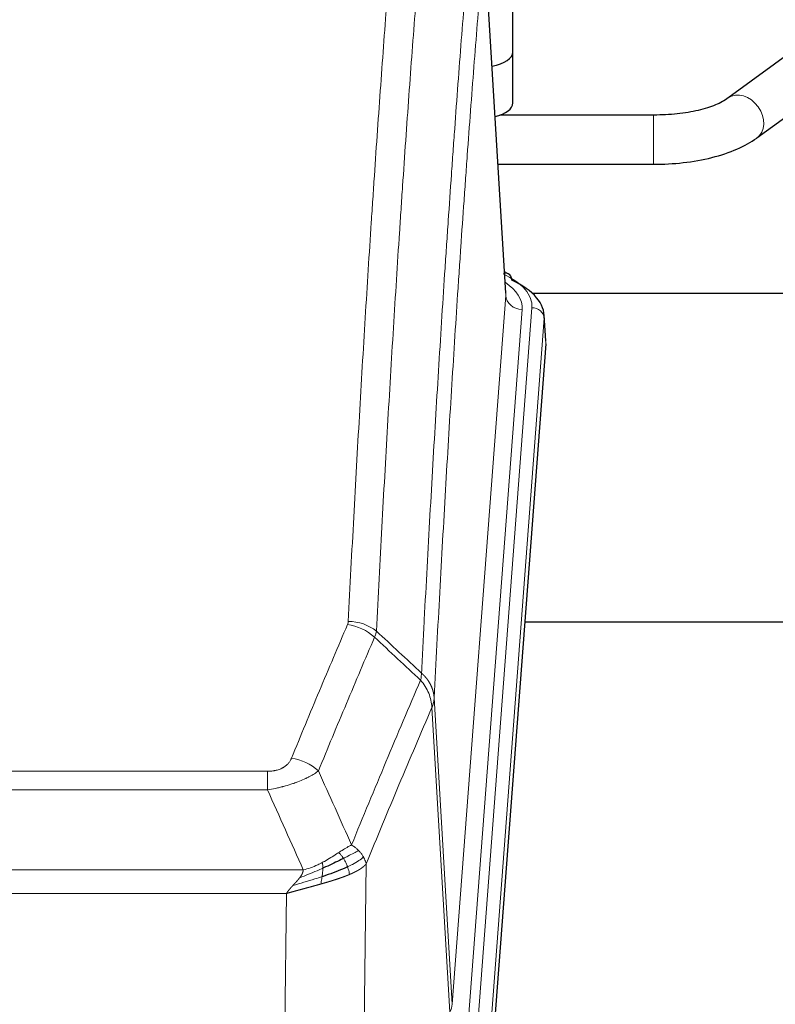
# Model space of a CAD drawing. Header units: inches. Extents: x 0 to 23760, y -13 to 16800.
# Tile 202 of 223: x 19603 to 19788, y 14300 to 14540. Entities that reach past the tile are written whole.
import ezdxf

# ---------------------------------------------------------------- set-up
doc = ezdxf.new("R2010")
doc.units = ezdxf.units.IN
doc.layers.add('254', color=7, linetype='Continuous', true_color=0xffffff)

msp = doc.modelspace()

# ---------------------------------------------------------------- linework, layer by layer
at = {"layer": '254', "color": 2, "linetype": 'Continuous', "lineweight": 25}
for p, q in [((19723.72, 14532.526), (19723.72, 14572.6)), ((19721.988, 14473.777), (19716.738, 14560.414)), ((19793.469, 14533.96), (19776.148, 14521.282)), ((19723.72, 14520.108), (19723.72, 14532.526)), ((19783.236, 14511.599), (19800.557, 14524.277)), ((19758.042, 14517.157), (19720.534, 14517.157)), ((19720.086, 14505.157), (19758.042, 14505.157)), ((19722.62, 14478.484), (19721.676, 14478.92)), ((19728.412, 14473.763), (19868.22, 14473.763)), ((19731.748, 14462.144), (19731.367, 14468.427)), ((19731.742, 14461.361), (19718.624, 14287.907)), ((19804.56, 14393.597), (19726.617, 14393.597))]:
    msp.add_line(p, q, dxfattribs=at)
at = {"layer": '254', "color": 110, "linetype": 'Continuous', "lineweight": 13}
for p, q in [((19721.984, 14473.202), (19716.736, 14559.791)), ((19758.042, 14517.157), (19758.042, 14505.157)), ((19708.917, 14300.429), (19721.984, 14473.202)), ((19725.976, 14469.775), (19712.909, 14297.002)), ((19715.257, 14296.85), (19728.367, 14470.21)), ((19731.361, 14467.64), (19718.251, 14294.28)), ((19731.742, 14461.361), (19731.361, 14467.64)), ((19704.541, 14375.105), (19708.917, 14300.429)), ((19708.336, 14298.52), (19703.984, 14372.772)), ((19458.549, 14357.224), (19663.891, 14357.224)), ((19663.891, 14352.661), (19663.891, 14357.224)), ((19663.891, 14352.661), (19458.549, 14352.661)), ((19687.942, 14334.627), (19686.984, 14258.977)), ((19449.817, 14333.181), (19672.623, 14333.181)), ((19668.51, 14327.437), (19453.93, 14327.437)), ((19667.541, 14250.942), (19668.51, 14327.437))]:
    msp.add_line(p, q, dxfattribs=at)
at = {"layer": '254', "color": 2, "linetype": 'Continuous', "lineweight": 25}
for centre, major_axis, ratio, start_param, end_param in [((19715.72, 14532.526), (-8, 0), 0.4617486, 1.9439586, 3.1415927), ((19715.72, 14520.108), (-8, 0), 0.4617486, 2.0459273, 3.1415927), ((19721.362, 14475.761), (1.258, 2.724), 0.6272114, 5.3993548, 6.2831797), ((19704.348, 14467.923), (27.03, 0.194), 0.4633579, 6.2451225, 7.0642357)]:
    msp.add_ellipse(centre, major_axis=major_axis, ratio=ratio, start_param=start_param, end_param=end_param, dxfattribs=at)
at = {"layer": '254', "color": 110, "linetype": 'Continuous', "lineweight": 13}
for centre, major_axis, ratio, start_param, end_param in [((19779.692, 14516.44), (-3.544, 4.842), 0.7848856, 3.1281636, 6.2697562), ((19704.348, 14470.584), (24.034, 0.016), 0.461198, 6.2480186, 7.0671317), ((19721.362, 14475.761), (1.258, 2.724), 0.6272114, 6.2831797, 6.7581181), ((19701.956, 14470.149), (24.034, 0.016), 0.461198, 6.2480186, 6.8801307), ((19725.976, 14473.323), (3.989, -0.302), 0.8864705, 3.2608937, 4.7793301), ((19728.367, 14467.549), (2.991, -0.226), 0.8864705, 0.119301, 1.6377375), ((19683.587, 14385.476), (-9.987, 0.512), 0.8285973, 3.9974013, 4.7548106), ((19683.399, 14384.685), (-9.188, 3.948), 0.8056434, 4.2999866, 5.045624), ((19669.738, 14352.223), (9.245, -3.812), 0.7933159, 1.14397, 1.886928), ((19688.891, 14300.941), (-20.038, 0.241), 0.4621297, 2.903225, 3.1123764)]:
    msp.add_ellipse(centre, major_axis=major_axis, ratio=ratio, start_param=start_param, end_param=end_param, dxfattribs=at)
for points, knots in [([(19683.587, 14393.766), (19684.025, 14402.344), (19684.915, 14419.263), (19685.836, 14435.705), (19686.538, 14447.858), (19686.774, 14451.879), (19687.249, 14459.862), (19687.489, 14463.824), (19688.215, 14475.619), (19688.706, 14483.36), (19689.329, 14492.885), (19689.455, 14494.782), (19689.706, 14498.56), (19690.084, 14504.205), (19690.467, 14509.779), (19691.237, 14520.833), (19692.28, 14535.323), (19693.887, 14556.307), (19694.988, 14569.797), (19695.545, 14576.417)], [0, 0, 0, 0, 0.125, 0.25, 0.25, 0.3125, 0.3125, 0.375, 0.375, 0.5, 0.5, 0.53125, 0.53125, 0.5625, 0.625, 0.625, 0.75, 0.875, 1, 1, 1, 1]), ([(19702.429, 14573.828), (19701.87, 14567.215), (19700.768, 14553.741), (19699.159, 14532.78), (19698.115, 14518.308), (19697.343, 14507.266), (19696.96, 14501.699), (19696.581, 14496.061), (19696.33, 14492.287), (19696.204, 14490.392), (19695.58, 14480.879), (19695.088, 14473.146), (19694.362, 14461.365), (19694.122, 14457.408), (19693.645, 14449.434), (19693.409, 14445.418), (19692.706, 14433.279), (19691.784, 14416.857), (19690.893, 14399.958), (19690.454, 14391.389)], [0, 0, 0, 0, 0.125, 0.25, 0.375, 0.375, 0.4375, 0.46875, 0.46875, 0.5, 0.5, 0.625, 0.625, 0.6875, 0.6875, 0.75, 0.75, 0.875, 1, 1, 1, 1]), ([(19701.451, 14381.167), (19701.507, 14382.257), (19701.563, 14383.346), (19701.675, 14385.519), (19701.843, 14388.772), (19702.239, 14396.322), (19702.583, 14402.723), (19703.276, 14415.433), (19704.216, 14432.131), (19705.675, 14456.432), (19706.679, 14472.136), (19707.253, 14480.83), (19707.317, 14481.794), (19707.445, 14483.719), (19707.637, 14486.599), (19708.089, 14493.277), (19708.48, 14498.93), (19708.809, 14503.6), (19708.875, 14504.533), (19709.006, 14506.393), (19709.205, 14509.177), (19709.67, 14515.63), (19710.073, 14521.089), (19710.884, 14531.908), (19711.981, 14546.073), (19713.109, 14559.716), (19713.68, 14566.407)], [0, 0, 0, 0, 0.015625, 0.015625, 0.03125, 0.0625, 0.125, 0.125, 0.25, 0.375, 0.5, 0.5, 0.515625, 0.515625, 0.53125, 0.5625, 0.625, 0.625, 0.640625, 0.640625, 0.65625, 0.6875, 0.75, 0.75, 0.875, 1, 1, 1, 1]), ([(19716.736, 14559.791), (19716.166, 14553.119), (19715.041, 14539.513), (19713.947, 14525.388), (19713.138, 14514.6), (19712.736, 14509.157), (19712.272, 14502.723), (19712.075, 14499.947), (19711.943, 14498.092), (19711.878, 14497.162), (19711.55, 14492.506), (19711.16, 14486.87), (19710.709, 14480.211), (19710.517, 14477.339), (19710.39, 14475.421), (19710.326, 14474.46), (19709.754, 14465.792), (19708.752, 14450.135), (19707.298, 14425.908), (19705.891, 14400.94), (19704.986, 14383.8), (19704.541, 14375.105)], [0, 0, 0, 0, 0.125, 0.25, 0.25, 0.3125, 0.34375, 0.359375, 0.359375, 0.375, 0.375, 0.4375, 0.46875, 0.484375, 0.484375, 0.5, 0.5, 0.625, 0.75, 0.875, 1, 1, 1, 1]), ([(19683.587, 14393.766), (19683.58, 14393.631), (19683.561, 14393.498), (19683.499, 14393.233), (19683.455, 14393.102), (19683.399, 14392.971)], [0, 0, 0, 0, 0.5, 0.5, 1, 1, 1, 1]), ([(19669.738, 14360.379), (19670.872, 14363.14), (19672.007, 14365.89), (19674.28, 14371.368), (19675.417, 14374.095), (19678.833, 14382.243), (19681.114, 14387.63), (19683.399, 14392.971)], [0, 0, 0, 0, 0.25, 0.25, 0.5, 0.5, 1, 1, 1, 1]), ([(19689.996, 14389.884), (19687.708, 14384.548), (19685.424, 14379.166), (19682.004, 14371.025), (19680.865, 14368.3), (19678.59, 14362.827), (19677.454, 14360.08), (19676.318, 14357.321)], [0, 0, 0, 0, 0.5, 0.5, 0.75, 0.75, 1, 1, 1, 1]), ([(19684.385, 14339.273), (19685.783, 14342.688), (19687.183, 14346.086), (19689.985, 14352.847), (19691.388, 14356.211), (19695.601, 14366.251), (19698.417, 14372.875), (19701.239, 14379.43)], [0, 0, 0, 0, 0.25, 0.25, 0.5, 0.5, 1, 1, 1, 1]), ([(19701.451, 14381.167), (19701.43, 14380.904), (19701.415, 14380.616), (19701.357, 14380.026), (19701.314, 14379.724), (19701.239, 14379.43)], [0, 0, 0, 0, 0.5, 0.5, 1, 1, 1, 1]), ([(19701.239, 14379.43), (19701.648, 14378.947), (19702.021, 14378.436), (19702.679, 14377.373), (19702.965, 14376.82), (19703.436, 14375.688), (19703.622, 14375.109), (19703.885, 14373.943), (19703.963, 14373.355), (19703.984, 14372.772)], [0, 0, 0, 0, 0.25, 0.25, 0.5, 0.5, 0.75, 0.75, 1, 1, 1, 1]), ([(19701.451, 14381.167), (19701.464, 14381.156), (19701.489, 14381.133), (19701.527, 14381.099), (19701.565, 14381.064), (19701.604, 14381.028), (19701.642, 14380.992), (19701.68, 14380.956), (19701.719, 14380.919), (19701.757, 14380.882), (19701.796, 14380.844), (19701.835, 14380.806), (19701.874, 14380.767), (19701.913, 14380.728), (19701.952, 14380.689), (19701.991, 14380.648), (19702.03, 14380.608), (19702.069, 14380.567), (19702.108, 14380.525), (19702.147, 14380.483), (19702.187, 14380.441), (19702.226, 14380.398), (19702.265, 14380.354), (19702.304, 14380.31), (19702.344, 14380.265), (19702.383, 14380.22), (19702.422, 14380.175), (19702.461, 14380.129), (19702.5, 14380.082), (19702.539, 14380.035), (19702.578, 14379.987), (19702.617, 14379.939), (19702.656, 14379.89), (19702.694, 14379.841), (19702.733, 14379.791), (19702.772, 14379.741), (19702.81, 14379.69), (19702.848, 14379.638), (19702.886, 14379.586), (19702.924, 14379.534), (19702.962, 14379.481), (19703, 14379.427), (19703.037, 14379.373), (19703.074, 14379.318), (19703.112, 14379.263), (19703.148, 14379.207), (19703.185, 14379.151), (19703.222, 14379.094), (19703.258, 14379.037), (19703.294, 14378.979), (19703.329, 14378.92), (19703.365, 14378.861), (19703.4, 14378.801), (19703.435, 14378.741), (19703.47, 14378.68), (19703.504, 14378.619), (19703.538, 14378.557), (19703.571, 14378.494), (19703.605, 14378.431), (19703.64, 14378.363), (19703.677, 14378.29), (19703.715, 14378.212), (19703.753, 14378.134), (19703.789, 14378.056), (19703.825, 14377.977), (19703.86, 14377.898), (19703.895, 14377.819), (19703.928, 14377.74), (19703.961, 14377.66), (19703.992, 14377.58), (19704.023, 14377.5), (19704.053, 14377.42), (19704.082, 14377.339), (19704.111, 14377.258), (19704.138, 14377.177), (19704.165, 14377.096), (19704.191, 14377.015), (19704.215, 14376.933), (19704.239, 14376.852), (19704.263, 14376.77), (19704.285, 14376.688), (19704.306, 14376.605), (19704.327, 14376.523), (19704.347, 14376.44), (19704.365, 14376.358), (19704.383, 14376.275), (19704.4, 14376.192), (19704.416, 14376.109), (19704.432, 14376.026), (19704.446, 14375.942), (19704.46, 14375.859), (19704.472, 14375.776), (19704.484, 14375.692), (19704.495, 14375.608), (19704.505, 14375.525), (19704.514, 14375.441), (19704.522, 14375.357), (19704.529, 14375.273), (19704.535, 14375.189), (19704.539, 14375.133), (19704.541, 14375.105)], [0, 0, 0, 0, 0.0069372, 0.0139334, 0.0209887, 0.028103, 0.0352764, 0.0425088, 0.0498003, 0.0571509, 0.0645605, 0.0720292, 0.0795569, 0.0871437, 0.0947896, 0.1024945, 0.1102584, 0.1180815, 0.1259636, 0.1339048, 0.141905, 0.1499643, 0.1580827, 0.1662601, 0.1744966, 0.1827922, 0.1911468, 0.1995605, 0.2080333, 0.2165651, 0.225156, 0.233806, 0.2425151, 0.2512832, 0.2601104, 0.2689967, 0.277942, 0.2869465, 0.29601, 0.3051325, 0.3143142, 0.3235549, 0.3328547, 0.3422136, 0.3516315, 0.3611085, 0.3706446, 0.3802398, 0.3898941, 0.3996074, 0.4093798, 0.4192113, 0.4291019, 0.4390515, 0.4490602, 0.459128, 0.4692549, 0.4794409, 0.4896859, 0.4999901, 0.5124905, 0.524991, 0.5374914, 0.5499918, 0.5624922, 0.5749926, 0.587493, 0.5999934, 0.6124937, 0.6249941, 0.6374944, 0.6499948, 0.6624951, 0.6749954, 0.6874957, 0.699996, 0.7124963, 0.7249966, 0.7374968, 0.7499971, 0.7624973, 0.7749976, 0.7874978, 0.799998, 0.8124982, 0.8249984, 0.8374986, 0.8499988, 0.8624989, 0.8749991, 0.8874992, 0.8999993, 0.9124995, 0.9249996, 0.9374997, 0.9499998, 0.9624998, 0.9749999, 0.9875, 1, 1, 1, 1]), ([(19704.541, 14375.105), (19704.54, 14375.098), (19704.539, 14375.072), (19704.535, 14375.016), (19704.529, 14374.924), (19704.517, 14374.797), (19704.498, 14374.635), (19704.47, 14374.438), (19704.428, 14374.206), (19704.384, 14374.006), (19704.345, 14373.853), (19704.32, 14373.757), (19704.294, 14373.663), (19704.267, 14373.571), (19704.24, 14373.482), (19704.212, 14373.394), (19704.184, 14373.309), (19704.155, 14373.226), (19704.127, 14373.145), (19704.098, 14373.066), (19704.07, 14372.99), (19704.041, 14372.915), (19704.013, 14372.843), (19703.994, 14372.795), (19703.984, 14372.772)], [0, 0, 0, 0, 0.0092499, 0.0337179, 0.073404, 0.128308, 0.1984299, 0.2837694, 0.3843264, 0.5001005, 0.5424888, 0.5838484, 0.6241794, 0.6634821, 0.7017567, 0.7390032, 0.7752221, 0.8104134, 0.8445775, 0.8777146, 0.909825, 0.9409091, 0.9709673, 1, 1, 1, 1]), ([(19703.984, 14372.772), (19701.299, 14366.539), (19698.619, 14360.244), (19694.608, 14350.708), (19693.273, 14347.513), (19690.605, 14341.093), (19689.273, 14337.868), (19687.942, 14334.627)], [0, 0, 0, 0, 0.5, 0.5, 0.75, 0.75, 1, 1, 1, 1]), ([(19669.738, 14360.379), (19669.717, 14360.327), (19669.695, 14360.276), (19669.649, 14360.175), (19669.625, 14360.124), (19669.549, 14359.972), (19669.495, 14359.873), (19669.377, 14359.675), (19669.314, 14359.577), (19669.177, 14359.384), (19669.104, 14359.289), (19668.946, 14359.101), (19668.862, 14359.009), (19668.727, 14358.872), (19668.681, 14358.827), (19668.584, 14358.738), (19668.534, 14358.693), (19668.381, 14358.562), (19668.273, 14358.478), (19668.045, 14358.314), (19667.925, 14358.236), (19667.735, 14358.123), (19667.638, 14358.068), (19667.537, 14358.014), (19667.469, 14357.979), (19667.434, 14357.962), (19667.26, 14357.876), (19667.116, 14357.812), (19666.669, 14357.635), (19666.352, 14357.536), (19665.932, 14357.437), (19665.846, 14357.418), (19665.673, 14357.383), (19665.587, 14357.367), (19665.325, 14357.323), (19665.149, 14357.299), (19664.794, 14357.261), (19664.616, 14357.247), (19664.255, 14357.229), (19664.074, 14357.224), (19663.891, 14357.224)], [0, 0, 0, 0, 0.03125, 0.03125, 0.0625, 0.0625, 0.125, 0.125, 0.1875, 0.1875, 0.25, 0.25, 0.3125, 0.3125, 0.34375, 0.34375, 0.375, 0.375, 0.4375, 0.4375, 0.5, 0.5, 0.53125, 0.546875, 0.546875, 0.5625, 0.5625, 0.625, 0.625, 0.75, 0.75, 0.78125, 0.78125, 0.8125, 0.8125, 0.875, 0.875, 0.9375, 0.9375, 1, 1, 1, 1]), ([(19676.318, 14357.321), (19676.021, 14357.088), (19675.694, 14356.857), (19674.981, 14356.4), (19674.595, 14356.173), (19673.967, 14355.837), (19673.695, 14355.697), (19673.409, 14355.559), (19673.294, 14355.503), (19673.236, 14355.476), (19673.061, 14355.393), (19672.942, 14355.339), (19672.34, 14355.068), (19671.83, 14354.857), (19671.158, 14354.601), (19671.022, 14354.55), (19670.815, 14354.475), (19670.745, 14354.45), (19670.606, 14354.4), (19670.536, 14354.375), (19670.183, 14354.252), (19669.897, 14354.156), (19669.02, 14353.876), (19668.416, 14353.698), (19667.712, 14353.509), (19667.634, 14353.488), (19667.476, 14353.446), (19667.397, 14353.426), (19667.159, 14353.365), (19666.999, 14353.325), (19666.52, 14353.207), (19666.197, 14353.132), (19665.222, 14352.915), (19664.562, 14352.782), (19663.891, 14352.661)], [0, 0, 0, 0, 0.125, 0.125, 0.25, 0.25, 0.3125, 0.328125, 0.328125, 0.34375, 0.34375, 0.375, 0.375, 0.5, 0.5, 0.53125, 0.53125, 0.546875, 0.546875, 0.5625, 0.5625, 0.625, 0.625, 0.75, 0.75, 0.765625, 0.765625, 0.78125, 0.78125, 0.8125, 0.8125, 0.875, 0.875, 1, 1, 1, 1]), ([(19684.385, 14339.273), (19683.692, 14338.946), (19682.926, 14338.48), (19681.799, 14337.76), (19681.509, 14337.572), (19681.21, 14337.378)], [0, 0, 0, 0, 0.75, 0.75, 1, 1, 1, 1]), ([(19686.092, 14337.928), (19685.97, 14338.052), (19685.842, 14338.173), (19685.509, 14338.469), (19685.299, 14338.64), (19684.857, 14338.968), (19684.626, 14339.125), (19684.385, 14339.273)], [0, 0, 0, 0, 0.25, 0.25, 0.625, 0.625, 1, 1, 1, 1]), ([(19681.21, 14337.378), (19681.061, 14337.281), (19680.909, 14337.183), (19680.295, 14336.785), (19679.815, 14336.478), (19678.821, 14335.864), (19678.307, 14335.558), (19677.599, 14335.163), (19677.421, 14335.066), (19677.241, 14334.97)], [0, 0, 0, 0, 0.125, 0.125, 0.5, 0.5, 0.875, 0.875, 1, 1, 1, 1]), ([(19682.434, 14335.998), (19682.336, 14336.153), (19682.234, 14336.3), (19681.977, 14336.644), (19681.82, 14336.828), (19681.509, 14337.144), (19681.356, 14337.276), (19681.21, 14337.378)], [0, 0, 0, 0, 0.25, 0.25, 0.625, 0.625, 1, 1, 1, 1]), ([(19686.092, 14337.928), (19685.394, 14337.546), (19684.523, 14337.073), (19683.162, 14336.368), (19682.806, 14336.185), (19682.434, 14335.998)], [0, 0, 0, 0, 0.75, 0.75, 1, 1, 1, 1]), ([(19683.42, 14333.925), (19683.389, 14334.013), (19683.357, 14334.102), (19683.222, 14334.459), (19683.109, 14334.73), (19682.86, 14335.258), (19682.724, 14335.516), (19682.532, 14335.84), (19682.484, 14335.92), (19682.434, 14335.998)], [0, 0, 0, 0, 0.125, 0.125, 0.5, 0.5, 0.875, 0.875, 1, 1, 1, 1]), ([(19687.303, 14336.34), (19686.69, 14335.756), (19685.795, 14335.148), (19684.265, 14334.332), (19683.855, 14334.128), (19683.42, 14333.925)], [0, 0, 0, 0, 0.75, 0.75, 1, 1, 1, 1]), ([(19687.303, 14336.34), (19687.264, 14336.41), (19687.223, 14336.479), (19687.056, 14336.755), (19686.917, 14336.958), (19686.613, 14337.357), (19686.449, 14337.552), (19686.214, 14337.804), (19686.154, 14337.866), (19686.092, 14337.928)], [0, 0, 0, 0, 0.125, 0.125, 0.5, 0.5, 0.875, 0.875, 1, 1, 1, 1]), ([(19687.942, 14334.627), (19687.858, 14335.06), (19687.716, 14335.494), (19687.453, 14336.06), (19687.381, 14336.201), (19687.303, 14336.34)], [0, 0, 0, 0, 0.75, 0.75, 1, 1, 1, 1]), ([(19677.391, 14333.601), (19676.933, 14333.396), (19676.469, 14333.193), (19674.599, 14332.388), (19673.162, 14331.805), (19671.752, 14331.283)], [0, 0, 0, 0, 0.25, 0.25, 1, 1, 1, 1]), ([(19677.241, 14334.97), (19676.88, 14334.778), (19676.513, 14334.593), (19675.019, 14333.889), (19673.843, 14333.447), (19672.623, 14333.181)], [0, 0, 0, 0, 0.25, 0.25, 1, 1, 1, 1]), ([(19677.222, 14331.54), (19677.234, 14331.627), (19677.246, 14331.715), (19677.291, 14332.068), (19677.319, 14332.336), (19677.363, 14332.862), (19677.378, 14333.119), (19677.388, 14333.444), (19677.39, 14333.523), (19677.391, 14333.601)], [0, 0, 0, 0, 0.125, 0.125, 0.5, 0.5, 0.875, 0.875, 1, 1, 1, 1]), ([(19677.391, 14333.601), (19677.393, 14333.756), (19677.391, 14333.903), (19677.378, 14334.247), (19677.362, 14334.43), (19677.313, 14334.743), (19677.281, 14334.872), (19677.241, 14334.97)], [0, 0, 0, 0, 0.25, 0.25, 0.625, 0.625, 1, 1, 1, 1]), ([(19683.91, 14332.079), (19683.839, 14332.44), (19683.74, 14332.899), (19683.538, 14333.574), (19683.482, 14333.748), (19683.42, 14333.925)], [0, 0, 0, 0, 0.75, 0.75, 1, 1, 1, 1]), ([(19687.942, 14334.627), (19687.936, 14334.62), (19687.924, 14334.606), (19687.906, 14334.584), (19687.888, 14334.563), (19687.869, 14334.541), (19687.851, 14334.52), (19687.832, 14334.499), (19687.813, 14334.478), (19687.794, 14334.457), (19687.775, 14334.436), (19687.755, 14334.415), (19687.736, 14334.395), (19687.716, 14334.374), (19687.696, 14334.353), (19687.676, 14334.333), (19687.656, 14334.313), (19687.635, 14334.292), (19687.615, 14334.272), (19687.594, 14334.252), (19687.573, 14334.232), (19687.552, 14334.212), (19687.531, 14334.192), (19687.51, 14334.172), (19687.489, 14334.153), (19687.467, 14334.133), (19687.445, 14334.114), (19687.424, 14334.094), (19687.402, 14334.075), (19687.38, 14334.056), (19687.358, 14334.036), (19687.336, 14334.017), (19687.313, 14333.998), (19687.291, 14333.98), (19687.268, 14333.961), (19687.246, 14333.942), (19687.223, 14333.923), (19687.2, 14333.905), (19687.177, 14333.886), (19687.154, 14333.868), (19687.131, 14333.85), (19687.108, 14333.831), (19687.085, 14333.813), (19687.061, 14333.795), (19687.038, 14333.777), (19687.014, 14333.759), (19686.99, 14333.742), (19686.967, 14333.724), (19686.943, 14333.706), (19686.919, 14333.689), (19686.895, 14333.671), (19686.871, 14333.654), (19686.847, 14333.636), (19686.823, 14333.619), (19686.799, 14333.602), (19686.775, 14333.585), (19686.75, 14333.568), (19686.726, 14333.551), (19686.702, 14333.534), (19686.677, 14333.518), (19686.653, 14333.501), (19686.628, 14333.485), (19686.603, 14333.468), (19686.579, 14333.452), (19686.554, 14333.435), (19686.529, 14333.419), (19686.505, 14333.403), (19686.48, 14333.387), (19686.455, 14333.371), (19686.43, 14333.355), (19686.405, 14333.339), (19686.38, 14333.324), (19686.355, 14333.308), (19686.33, 14333.292), (19686.305, 14333.277), (19686.28, 14333.262), (19686.255, 14333.246), (19686.23, 14333.231), (19686.205, 14333.216), (19686.18, 14333.201), (19686.155, 14333.186), (19686.13, 14333.171), (19686.105, 14333.156), (19686.08, 14333.141), (19686.055, 14333.127), (19686.03, 14333.112), (19686.005, 14333.097), (19685.98, 14333.083), (19685.955, 14333.069), (19685.93, 14333.054), (19685.905, 14333.04), (19685.88, 14333.026), (19685.855, 14333.012), (19685.829, 14332.998), (19685.804, 14332.984), (19685.78, 14332.97), (19685.755, 14332.957), (19685.73, 14332.943), (19685.705, 14332.929), (19685.68, 14332.916), (19685.655, 14332.902), (19685.63, 14332.889), (19685.605, 14332.876), (19685.58, 14332.863), (19685.556, 14332.849), (19685.531, 14332.836), (19685.506, 14332.823), (19685.482, 14332.81), (19685.457, 14332.798), (19685.432, 14332.785), (19685.408, 14332.772), (19685.383, 14332.76), (19685.359, 14332.747), (19685.335, 14332.735), (19685.31, 14332.722), (19685.286, 14332.71), (19685.262, 14332.698), (19685.238, 14332.686), (19685.213, 14332.674), (19685.189, 14332.662), (19685.165, 14332.65), (19685.141, 14332.638), (19685.117, 14332.626), (19685.094, 14332.614), (19685.07, 14332.603), (19685.046, 14332.591), (19685.022, 14332.58), (19684.999, 14332.568), (19684.975, 14332.557), (19684.952, 14332.546), (19684.928, 14332.535), (19684.905, 14332.523), (19684.882, 14332.512), (19684.859, 14332.501), (19684.835, 14332.49), (19684.812, 14332.48), (19684.789, 14332.469), (19684.767, 14332.458), (19684.744, 14332.448), (19684.721, 14332.437), (19684.698, 14332.427), (19684.676, 14332.416), (19684.653, 14332.406), (19684.631, 14332.396), (19684.609, 14332.385), (19684.587, 14332.375), (19684.564, 14332.365), (19684.542, 14332.355), (19684.52, 14332.345), (19684.499, 14332.335), (19684.477, 14332.326), (19684.455, 14332.316), (19684.434, 14332.306), (19684.412, 14332.297), (19684.391, 14332.287), (19684.37, 14332.278), (19684.348, 14332.268), (19684.327, 14332.259), (19684.306, 14332.25), (19684.286, 14332.241), (19684.265, 14332.231), (19684.244, 14332.222), (19684.224, 14332.213), (19684.203, 14332.205), (19684.183, 14332.196), (19684.163, 14332.187), (19684.143, 14332.178), (19684.123, 14332.17), (19684.103, 14332.161), (19684.083, 14332.152), (19684.063, 14332.144), (19684.044, 14332.136), (19684.024, 14332.127), (19684.005, 14332.119), (19683.986, 14332.111), (19683.967, 14332.103), (19683.948, 14332.095), (19683.929, 14332.087), (19683.916, 14332.081), (19683.91, 14332.079)], [0, 0, 0, 0, 0.0080212, 0.0160154, 0.0239827, 0.0319231, 0.0398365, 0.0477229, 0.0555824, 0.0634149, 0.0712205, 0.0789992, 0.0867509, 0.0944756, 0.1021734, 0.1098443, 0.1174881, 0.1251051, 0.1326951, 0.1402581, 0.1477942, 0.1553034, 0.1627856, 0.1702408, 0.1776691, 0.1850704, 0.1924448, 0.1997923, 0.2071128, 0.2144063, 0.2216729, 0.2289126, 0.2361253, 0.243311, 0.2504698, 0.2576016, 0.2647065, 0.2717845, 0.2788355, 0.2858595, 0.2928566, 0.2998268, 0.30677, 0.3136862, 0.3205755, 0.3274379, 0.3342733, 0.3410817, 0.3478632, 0.3546178, 0.3613454, 0.3680461, 0.3747198, 0.3813665, 0.3879863, 0.3945792, 0.4011451, 0.4076841, 0.4141961, 0.4206811, 0.4271393, 0.4335704, 0.4399746, 0.4463519, 0.4527022, 0.4590256, 0.465322, 0.4715915, 0.477834, 0.4840496, 0.4902382, 0.4963999, 0.5025346, 0.5086424, 0.5147232, 0.5207771, 0.526804, 0.532804, 0.5387771, 0.5447232, 0.5506423, 0.5565345, 0.5623997, 0.568238, 0.5740494, 0.5798338, 0.5855912, 0.5913217, 0.5970253, 0.6027019, 0.6083515, 0.6139742, 0.61957, 0.6251388, 0.6306807, 0.6361956, 0.6416836, 0.6471446, 0.6525787, 0.6579858, 0.663366, 0.6687192, 0.6740455, 0.6793448, 0.6846172, 0.6898627, 0.6950812, 0.7002727, 0.7054373, 0.710575, 0.7156857, 0.7207694, 0.7258262, 0.7308561, 0.735859, 0.740835, 0.745784, 0.7507061, 0.7556012, 0.7604694, 0.7653107, 0.7701249, 0.7749123, 0.7796727, 0.7844061, 0.7891127, 0.7937922, 0.7984448, 0.8030705, 0.8076692, 0.812241, 0.8167858, 0.8213037, 0.8257947, 0.8302587, 0.8346957, 0.8391058, 0.843489, 0.8478452, 0.8521745, 0.8564768, 0.8607522, 0.8650006, 0.8692221, 0.8734166, 0.8775842, 0.8817249, 0.8858386, 0.8899254, 0.8939852, 0.8980181, 0.902024, 0.906003, 0.909955, 0.9138802, 0.9177783, 0.9216495, 0.9254938, 0.9293111, 0.9331015, 0.936865, 0.9406015, 0.944311, 0.9479937, 0.9516493, 0.9552781, 0.9588799, 0.9624547, 0.9660026, 0.9695236, 0.9730176, 0.9764847, 0.9799249, 0.9833381, 0.9867243, 0.9900837, 0.993416, 0.9967215, 1, 1, 1, 1]), ([(19677.222, 14331.54), (19676.644, 14331.349), (19676.056, 14331.161), (19673.683, 14330.42), (19671.853, 14329.889), (19670.081, 14329.385)], [0, 0, 0, 0, 0.25, 0.25, 1, 1, 1, 1]), ([(19670.081, 14329.385), (19670.095, 14329.401), (19670.123, 14329.431), (19670.165, 14329.476), (19670.205, 14329.52), (19670.245, 14329.563), (19670.283, 14329.604), (19670.32, 14329.645), (19670.357, 14329.684), (19670.392, 14329.722), (19670.426, 14329.759), (19670.459, 14329.795), (19670.491, 14329.83), (19670.523, 14329.863), (19670.553, 14329.896), (19670.581, 14329.927), (19670.609, 14329.957), (19670.636, 14329.986), (19670.662, 14330.014), (19670.687, 14330.041), (19670.71, 14330.066), (19670.733, 14330.091), (19670.755, 14330.114), (19670.775, 14330.136), (19670.795, 14330.157), (19670.813, 14330.177), (19670.83, 14330.196), (19670.847, 14330.214), (19670.862, 14330.23), (19670.876, 14330.246), (19670.889, 14330.26), (19670.901, 14330.273), (19670.912, 14330.285), (19670.922, 14330.296), (19670.931, 14330.305), (19670.939, 14330.314), (19670.946, 14330.321), (19670.951, 14330.328), (19670.956, 14330.333), (19670.969, 14330.347), (19670.989, 14330.37), (19671.018, 14330.402), (19671.047, 14330.434), (19671.075, 14330.466), (19671.103, 14330.497), (19671.131, 14330.529), (19671.158, 14330.56), (19671.185, 14330.591), (19671.212, 14330.621), (19671.238, 14330.652), (19671.264, 14330.682), (19671.29, 14330.711), (19671.315, 14330.741), (19671.34, 14330.771), (19671.365, 14330.8), (19671.389, 14330.829), (19671.413, 14330.857), (19671.437, 14330.886), (19671.46, 14330.914), (19671.483, 14330.942), (19671.506, 14330.969), (19671.528, 14330.997), (19671.55, 14331.024), (19671.572, 14331.051), (19671.593, 14331.078), (19671.614, 14331.104), (19671.635, 14331.13), (19671.655, 14331.156), (19671.675, 14331.182), (19671.695, 14331.208), (19671.714, 14331.233), (19671.733, 14331.258), (19671.746, 14331.274), (19671.752, 14331.283)], [0, 0, 0, 0, 0.0247661, 0.0489206, 0.0724636, 0.0953949, 0.1177147, 0.1394229, 0.1605195, 0.1810045, 0.2008779, 0.2201398, 0.23879, 0.2568287, 0.2742558, 0.2910713, 0.3072753, 0.3228676, 0.3378484, 0.3522176, 0.3659752, 0.3791212, 0.3916556, 0.4035785, 0.4148897, 0.4255894, 0.4356775, 0.445154, 0.454019, 0.4622723, 0.4699141, 0.4769443, 0.4833629, 0.48917, 0.4943654, 0.4989493, 0.5029216, 0.5062824, 0.5090316, 0.5111692, 0.5284651, 0.5456049, 0.5625886, 0.5794163, 0.5960881, 0.612604, 0.6289642, 0.6451687, 0.6612176, 0.6771111, 0.6928491, 0.7084319, 0.7238594, 0.7391318, 0.7542492, 0.7692118, 0.7840195, 0.7986726, 0.8131712, 0.8275153, 0.8417051, 0.8557408, 0.8696224, 0.8833501, 0.8969241, 0.9103445, 0.9236114, 0.936725, 0.9496856, 0.9624932, 0.975148, 0.9876502, 1, 1, 1, 1]), ([(19671.752, 14331.283), (19671.76, 14331.293), (19671.776, 14331.315), (19671.8, 14331.347), (19671.823, 14331.378), (19671.846, 14331.41), (19671.868, 14331.442), (19671.891, 14331.473), (19671.913, 14331.505), (19671.934, 14331.536), (19671.956, 14331.567), (19671.977, 14331.599), (19671.997, 14331.63), (19672.018, 14331.661), (19672.038, 14331.691), (19672.057, 14331.722), (19672.077, 14331.753), (19672.096, 14331.783), (19672.114, 14331.814), (19672.133, 14331.844), (19672.151, 14331.874), (19672.168, 14331.905), (19672.186, 14331.935), (19672.203, 14331.965), (19672.219, 14331.994), (19672.236, 14332.024), (19672.252, 14332.054), (19672.267, 14332.083), (19672.283, 14332.113), (19672.298, 14332.142), (19672.312, 14332.171), (19672.327, 14332.201), (19672.341, 14332.23), (19672.354, 14332.259), (19672.368, 14332.287), (19672.381, 14332.316), (19672.393, 14332.345), (19672.406, 14332.373), (19672.418, 14332.402), (19672.43, 14332.43), (19672.441, 14332.458), (19672.452, 14332.486), (19672.463, 14332.514), (19672.473, 14332.542), (19672.483, 14332.57), (19672.493, 14332.598), (19672.502, 14332.625), (19672.511, 14332.653), (19672.52, 14332.68), (19672.528, 14332.708), (19672.536, 14332.735), (19672.544, 14332.762), (19672.552, 14332.789), (19672.559, 14332.816), (19672.565, 14332.842), (19672.572, 14332.869), (19672.578, 14332.896), (19672.584, 14332.922), (19672.589, 14332.949), (19672.594, 14332.975), (19672.599, 14333.001), (19672.603, 14333.027), (19672.607, 14333.053), (19672.611, 14333.079), (19672.614, 14333.105), (19672.618, 14333.13), (19672.62, 14333.156), (19672.622, 14333.173), (19672.623, 14333.181)], [0, 0, 0, 0, 0.0185022, 0.0368847, 0.0551481, 0.073293, 0.0913199, 0.1092294, 0.1270222, 0.1446988, 0.1622598, 0.1797059, 0.1970378, 0.2142561, 0.2313614, 0.2483544, 0.265236, 0.2820066, 0.2986672, 0.3152184, 0.331661, 0.3479958, 0.3642235, 0.380345, 0.3963611, 0.4122725, 0.4280803, 0.4437851, 0.459388, 0.4748898, 0.4902915, 0.5055939, 0.5207981, 0.535905, 0.5509156, 0.565831, 0.5806521, 0.5953801, 0.6100159, 0.6245607, 0.6390157, 0.6533819, 0.6676604, 0.6818526, 0.6959596, 0.7099825, 0.7239227, 0.7377815, 0.75156, 0.7652597, 0.7788818, 0.7924277, 0.8058989, 0.8192966, 0.8326224, 0.8458776, 0.8590638, 0.8721825, 0.8852351, 0.8982233, 0.9111485, 0.9240124, 0.9368166, 0.9495628, 0.9622525, 0.9748874, 0.9874694, 1, 1, 1, 1]), ([(19683.91, 14332.079), (19683.896, 14332.073), (19683.866, 14332.06), (19683.822, 14332.042), (19683.778, 14332.023), (19683.733, 14332.005), (19683.689, 14331.986), (19683.644, 14331.968), (19683.599, 14331.949), (19683.554, 14331.931), (19683.51, 14331.913), (19683.465, 14331.894), (19683.419, 14331.876), (19683.374, 14331.858), (19683.329, 14331.84), (19683.283, 14331.822), (19683.238, 14331.804), (19683.192, 14331.786), (19683.147, 14331.768), (19683.101, 14331.75), (19683.055, 14331.732), (19683.009, 14331.714), (19682.963, 14331.696), (19682.917, 14331.678), (19682.87, 14331.661), (19682.824, 14331.643), (19682.778, 14331.625), (19682.731, 14331.608), (19682.685, 14331.59), (19682.638, 14331.573), (19682.591, 14331.555), (19682.545, 14331.538), (19682.498, 14331.52), (19682.451, 14331.503), (19682.404, 14331.485), (19682.357, 14331.468), (19682.31, 14331.451), (19682.262, 14331.434), (19682.215, 14331.416), (19682.168, 14331.399), (19682.121, 14331.382), (19682.073, 14331.365), (19682.026, 14331.348), (19681.978, 14331.331), (19681.93, 14331.314), (19681.883, 14331.297), (19681.835, 14331.28), (19681.787, 14331.263), (19681.739, 14331.246), (19681.691, 14331.23), (19681.643, 14331.213), (19681.595, 14331.196), (19681.547, 14331.179), (19681.499, 14331.163), (19681.451, 14331.146), (19681.403, 14331.13), (19681.355, 14331.113), (19681.306, 14331.097), (19681.258, 14331.08), (19681.21, 14331.064), (19681.161, 14331.047), (19681.113, 14331.031), (19681.064, 14331.015), (19681.016, 14330.998), (19680.967, 14330.982), (19680.919, 14330.966), (19680.87, 14330.95), (19680.821, 14330.934), (19680.773, 14330.918), (19680.724, 14330.901), (19680.675, 14330.885), (19680.626, 14330.869), (19680.577, 14330.853), (19680.529, 14330.838), (19680.48, 14330.822), (19680.431, 14330.806), (19680.382, 14330.79), (19680.333, 14330.774), (19680.284, 14330.758), (19680.235, 14330.743), (19680.186, 14330.727), (19680.137, 14330.711), (19680.088, 14330.696), (19680.039, 14330.68), (19679.99, 14330.665), (19679.941, 14330.649), (19679.892, 14330.634), (19679.843, 14330.618), (19679.793, 14330.603), (19679.744, 14330.587), (19679.695, 14330.572), (19679.646, 14330.557), (19679.597, 14330.541), (19679.548, 14330.526), (19679.499, 14330.511), (19679.449, 14330.496), (19679.4, 14330.481), (19679.351, 14330.465), (19679.302, 14330.45), (19679.253, 14330.435), (19679.203, 14330.42), (19679.154, 14330.405), (19679.105, 14330.39), (19679.056, 14330.375), (19679.007, 14330.36), (19678.958, 14330.346), (19678.908, 14330.331), (19678.859, 14330.316), (19678.81, 14330.301), (19678.761, 14330.286), (19678.712, 14330.272), (19678.663, 14330.257), (19678.614, 14330.242), (19678.564, 14330.228), (19678.515, 14330.213), (19678.466, 14330.199), (19678.417, 14330.184), (19678.368, 14330.169), (19678.319, 14330.155), (19678.27, 14330.141), (19678.221, 14330.126), (19678.172, 14330.112), (19678.123, 14330.097), (19678.074, 14330.083), (19678.025, 14330.069), (19677.976, 14330.054), (19677.928, 14330.04), (19677.879, 14330.026), (19677.83, 14330.012), (19677.781, 14329.998), (19677.732, 14329.983), (19677.683, 14329.969), (19677.635, 14329.955), (19677.586, 14329.941), (19677.537, 14329.927), (19677.489, 14329.913), (19677.44, 14329.899), (19677.392, 14329.885), (19677.343, 14329.871), (19677.294, 14329.857), (19677.246, 14329.844), (19677.197, 14329.83), (19677.149, 14329.816), (19677.101, 14329.802), (19677.052, 14329.788), (19677.004, 14329.775), (19676.956, 14329.761), (19676.924, 14329.752), (19676.907, 14329.747)], [0, 0, 0, 0, 0.0076941, 0.0153765, 0.0230472, 0.0307061, 0.0383534, 0.045989, 0.0536129, 0.061225, 0.0688255, 0.0764143, 0.0839914, 0.0915567, 0.0991104, 0.1066524, 0.1141827, 0.1217013, 0.1292082, 0.1367034, 0.1441869, 0.1516588, 0.1591189, 0.1665674, 0.1740041, 0.1814292, 0.1888426, 0.1962444, 0.2036344, 0.2110128, 0.2183794, 0.2257344, 0.2330778, 0.2404094, 0.2477294, 0.2550377, 0.2623343, 0.2696193, 0.2768926, 0.2841542, 0.2914041, 0.2986424, 0.305869, 0.313084, 0.3202872, 0.3274789, 0.3346588, 0.3418271, 0.3489838, 0.3561287, 0.3632621, 0.3703837, 0.3774937, 0.3845921, 0.3916788, 0.3987539, 0.4058173, 0.412869, 0.4199092, 0.4269376, 0.4339544, 0.4409596, 0.4479532, 0.454935, 0.4619053, 0.4688639, 0.4758109, 0.4827462, 0.4896699, 0.496582, 0.5034825, 0.5103713, 0.5172485, 0.524114, 0.5309679, 0.5378102, 0.5446409, 0.55146, 0.5582674, 0.5650632, 0.5718474, 0.57862, 0.5853809, 0.5921303, 0.598868, 0.6055941, 0.6123087, 0.6190116, 0.6257029, 0.6323825, 0.6390506, 0.6457071, 0.652352, 0.6589853, 0.665607, 0.672217, 0.6788155, 0.6854024, 0.6919777, 0.6985414, 0.7050935, 0.7116341, 0.718163, 0.7246804, 0.7311862, 0.7376804, 0.744163, 0.750634, 0.7570935, 0.7635413, 0.7699776, 0.7764024, 0.7828155, 0.7892171, 0.7956072, 0.8019856, 0.8083525, 0.8147079, 0.8210516, 0.8273839, 0.8337045, 0.8400136, 0.8463112, 0.8525972, 0.8588716, 0.8651345, 0.8713859, 0.8776257, 0.8838539, 0.8900706, 0.8962758, 0.9024695, 0.9086516, 0.9148221, 0.9209812, 0.9271287, 0.9332646, 0.9393891, 0.945502, 0.9516034, 0.9576933, 0.9637717, 0.9698385, 0.9758938, 0.9819376, 0.9879699, 0.9939907, 1, 1, 1, 1]), ([(19676.907, 14329.747), (19676.941, 14329.918), (19676.98, 14330.115), (19677.062, 14330.547), (19677.105, 14330.782), (19677.172, 14331.195), (19677.198, 14331.366), (19677.222, 14331.54)], [0, 0, 0, 0, 0.375, 0.375, 0.75, 0.75, 1, 1, 1, 1]), ([(19676.907, 14329.747), (19676.886, 14329.741), (19676.843, 14329.729), (19676.778, 14329.71), (19676.712, 14329.692), (19676.647, 14329.674), (19676.582, 14329.655), (19676.517, 14329.637), (19676.452, 14329.619), (19676.387, 14329.6), (19676.322, 14329.582), (19676.257, 14329.564), (19676.192, 14329.546), (19676.126, 14329.527), (19676.061, 14329.509), (19675.996, 14329.491), (19675.931, 14329.473), (19675.866, 14329.455), (19675.8, 14329.437), (19675.735, 14329.419), (19675.67, 14329.401), (19675.605, 14329.382), (19675.539, 14329.364), (19675.474, 14329.346), (19675.409, 14329.328), (19675.344, 14329.31), (19675.278, 14329.292), (19675.213, 14329.275), (19675.148, 14329.257), (19675.083, 14329.239), (19675.018, 14329.221), (19674.952, 14329.203), (19674.887, 14329.185), (19674.822, 14329.167), (19674.757, 14329.149), (19674.692, 14329.132), (19674.626, 14329.114), (19674.561, 14329.096), (19674.496, 14329.078), (19674.431, 14329.06), (19674.366, 14329.043), (19674.301, 14329.025), (19674.236, 14329.007), (19674.171, 14328.99), (19674.106, 14328.972), (19674.041, 14328.954), (19673.976, 14328.937), (19673.911, 14328.919), (19673.846, 14328.901), (19673.781, 14328.884), (19673.716, 14328.866), (19673.651, 14328.849), (19673.586, 14328.831), (19673.522, 14328.813), (19673.457, 14328.796), (19673.392, 14328.778), (19673.328, 14328.761), (19673.263, 14328.743), (19673.198, 14328.726), (19673.134, 14328.708), (19673.069, 14328.691), (19673.005, 14328.673), (19672.94, 14328.656), (19672.876, 14328.639), (19672.811, 14328.621), (19672.747, 14328.604), (19672.683, 14328.586), (19672.618, 14328.569), (19672.554, 14328.552), (19672.49, 14328.534), (19672.426, 14328.517), (19672.362, 14328.5), (19672.298, 14328.482), (19672.234, 14328.465), (19672.17, 14328.448), (19672.106, 14328.43), (19672.042, 14328.413), (19671.978, 14328.396), (19671.914, 14328.378), (19671.851, 14328.361), (19671.787, 14328.344), (19671.724, 14328.327), (19671.66, 14328.309), (19671.597, 14328.292), (19671.533, 14328.275), (19671.47, 14328.258), (19671.406, 14328.241), (19671.343, 14328.223), (19671.28, 14328.206), (19671.217, 14328.189), (19671.154, 14328.172), (19671.091, 14328.155), (19671.028, 14328.137), (19670.965, 14328.12), (19670.902, 14328.103), (19670.839, 14328.086), (19670.777, 14328.069), (19670.714, 14328.052), (19670.652, 14328.035), (19670.589, 14328.017), (19670.527, 14328), (19670.464, 14327.983), (19670.402, 14327.966), (19670.34, 14327.949), (19670.278, 14327.932), (19670.216, 14327.915), (19670.154, 14327.898), (19670.092, 14327.881), (19670.03, 14327.864), (19669.968, 14327.847), (19669.907, 14327.829), (19669.845, 14327.812), (19669.783, 14327.795), (19669.722, 14327.778), (19669.661, 14327.761), (19669.599, 14327.744), (19669.538, 14327.727), (19669.477, 14327.71), (19669.416, 14327.693), (19669.355, 14327.676), (19669.294, 14327.659), (19669.233, 14327.642), (19669.172, 14327.625), (19669.112, 14327.608), (19669.051, 14327.591), (19668.991, 14327.574), (19668.93, 14327.557), (19668.87, 14327.54), (19668.81, 14327.523), (19668.75, 14327.505), (19668.69, 14327.488), (19668.63, 14327.471), (19668.57, 14327.454), (19668.53, 14327.443), (19668.51, 14327.437)], [0, 0, 0, 0, 0.0081592, 0.0163092, 0.0244501, 0.0325819, 0.0407045, 0.0488181, 0.0569225, 0.0650178, 0.0731041, 0.0811812, 0.0892493, 0.0973083, 0.1053581, 0.113399, 0.1214307, 0.1294534, 0.137467, 0.1454716, 0.1534671, 0.1614536, 0.169431, 0.1773994, 0.1853588, 0.1933091, 0.2012504, 0.2091827, 0.217106, 0.2250203, 0.2329256, 0.2408219, 0.2487092, 0.2565875, 0.2644568, 0.2723172, 0.2801686, 0.288011, 0.2958444, 0.303669, 0.3114845, 0.3192911, 0.3270888, 0.3348775, 0.3426574, 0.3504282, 0.3581902, 0.3659433, 0.3736874, 0.3814227, 0.389149, 0.3968665, 0.4045751, 0.4122748, 0.4199656, 0.4276476, 0.4353206, 0.4429849, 0.4506403, 0.4582868, 0.4659245, 0.4735534, 0.4811734, 0.4887846, 0.496387, 0.5039805, 0.5115653, 0.5191413, 0.5267084, 0.5342668, 0.5418164, 0.5493572, 0.5568893, 0.5644125, 0.5719271, 0.5794328, 0.5869298, 0.5944181, 0.6018976, 0.6093684, 0.6168305, 0.6242839, 0.6317285, 0.6391644, 0.6465917, 0.6540102, 0.6614201, 0.6688212, 0.6762137, 0.6835975, 0.6909727, 0.6983392, 0.705697, 0.7130462, 0.7203868, 0.7277187, 0.735042, 0.7423567, 0.7496628, 0.7569603, 0.7642491, 0.7715294, 0.7788011, 0.7860642, 0.7933187, 0.8005646, 0.807802, 0.8150309, 0.8222512, 0.8294629, 0.8366661, 0.8438608, 0.851047, 0.8582246, 0.8653938, 0.8725544, 0.8797065, 0.8868502, 0.8939854, 0.9011121, 0.9082303, 0.9153401, 0.9224414, 0.9295343, 0.9366187, 0.9436947, 0.9507623, 0.9578214, 0.9648722, 0.9719145, 0.9789485, 0.985974, 0.9929912, 1, 1, 1, 1]), ([(19668.51, 14327.437), (19668.515, 14327.446), (19668.526, 14327.463), (19668.542, 14327.489), (19668.559, 14327.515), (19668.576, 14327.542), (19668.593, 14327.569), (19668.611, 14327.596), (19668.629, 14327.623), (19668.648, 14327.651), (19668.667, 14327.679), (19668.686, 14327.707), (19668.706, 14327.735), (19668.726, 14327.764), (19668.747, 14327.793), (19668.768, 14327.822), (19668.789, 14327.852), (19668.811, 14327.882), (19668.833, 14327.912), (19668.856, 14327.942), (19668.879, 14327.973), (19668.902, 14328.004), (19668.926, 14328.035), (19668.95, 14328.066), (19668.974, 14328.098), (19668.999, 14328.13), (19669.025, 14328.163), (19669.05, 14328.195), (19669.077, 14328.228), (19669.103, 14328.261), (19669.13, 14328.295), (19669.157, 14328.328), (19669.185, 14328.362), (19669.213, 14328.397), (19669.241, 14328.431), (19669.27, 14328.466), (19669.299, 14328.501), (19669.329, 14328.537), (19669.359, 14328.572), (19669.39, 14328.608), (19669.42, 14328.645), (19669.452, 14328.681), (19669.483, 14328.718), (19669.515, 14328.755), (19669.548, 14328.792), (19669.58, 14328.83), (19669.614, 14328.868), (19669.647, 14328.906), (19669.681, 14328.945), (19669.716, 14328.983), (19669.75, 14329.022), (19669.785, 14329.062), (19669.821, 14329.101), (19669.857, 14329.141), (19669.893, 14329.181), (19669.93, 14329.221), (19669.967, 14329.262), (19670.005, 14329.303), (19670.042, 14329.344), (19670.068, 14329.372), (19670.081, 14329.385)], [0, 0, 0, 0, 0.0121901, 0.0245516, 0.0370849, 0.0497905, 0.0626689, 0.0757204, 0.0889455, 0.1023447, 0.1159182, 0.1296666, 0.14359, 0.1576889, 0.1719636, 0.1864145, 0.2010418, 0.2158458, 0.2308268, 0.2459852, 0.261321, 0.2768347, 0.2925265, 0.3083966, 0.3244452, 0.3406727, 0.357079, 0.3736646, 0.3904296, 0.4073742, 0.4244986, 0.4418029, 0.4592875, 0.4769523, 0.4947976, 0.5128236, 0.5310305, 0.5494183, 0.5679872, 0.5867374, 0.605669, 0.6247822, 0.644077, 0.6635537, 0.6832123, 0.7030529, 0.7230758, 0.7432809, 0.7636685, 0.7842385, 0.8049912, 0.8259267, 0.8470449, 0.8683461, 0.8898303, 0.9114976, 0.9333482, 0.955382, 0.9775993, 1, 1, 1, 1])]:
    msp.add_open_spline(points, degree=3, knots=knots, dxfattribs=at)
at = {"layer": '254', "color": 2, "linetype": 'Continuous', "lineweight": 25}
for points, knots in [([(19776.199, 14521.318), (19775.36, 14520.689), (19773.32, 14519.562), (19769.047, 14518.2), (19763.814, 14517.341), (19760.046, 14517.154), (19758.042, 14517.157)], [0, 0, 0, 0, 0.2455875, 0.4916673, 0.7423046, 1, 1, 1, 1]), ([(19758.042, 14505.157), (19760.508, 14505.159), (19765.341, 14505.43), (19772.416, 14506.673), (19778.603, 14508.763), (19781.8, 14510.553), (19783.186, 14511.562)], [0, 0, 0, 0, 0.2440357, 0.4934504, 0.7463943, 1, 1, 1, 1]), ([(19682.434, 14335.998), (19682.249, 14335.904), (19682.059, 14335.809), (19681.288, 14335.424), (19680.677, 14335.127), (19679.408, 14334.522), (19678.748, 14334.214), (19677.847, 14333.805), (19677.62, 14333.703), (19677.391, 14333.601)], [0, 0, 0, 0, 0.125, 0.125, 0.5, 0.5, 0.875, 0.875, 1, 1, 1, 1]), ([(19683.42, 14333.925), (19683.203, 14333.823), (19682.979, 14333.721), (19682.061, 14333.315), (19681.319, 14333.012), (19679.755, 14332.413), (19678.931, 14332.118), (19677.798, 14331.732), (19677.511, 14331.636), (19677.222, 14331.54)], [0, 0, 0, 0, 0.125, 0.125, 0.5, 0.5, 0.875, 0.875, 1, 1, 1, 1])]:
    msp.add_open_spline(points, degree=3, knots=knots, dxfattribs=at)
at = {"layer": '254', "color": 110, "linetype": 'Continuous', "lineweight": 13}
for points in [[(19690.454, 14391.389), (19690.414, 14391.146), (19690.297, 14390.651), (19690.108, 14390.142), (19689.996, 14389.884)], [(19690.454, 14391.389), (19694.121, 14387.983), (19697.786, 14384.576), (19701.451, 14381.167)], [(19701.239, 14379.43), (19697.492, 14382.916), (19693.744, 14386.401), (19689.996, 14389.884)], [(19676.318, 14357.321), (19679.022, 14351.311), (19681.711, 14345.295), (19684.385, 14339.273)], [(19672.623, 14333.181), (19669.73, 14339.681), (19666.819, 14346.175), (19663.891, 14352.661)]]:
    msp.add_open_spline(points, degree=3, dxfattribs=at)

doc.saveas('drawing.dxf')
